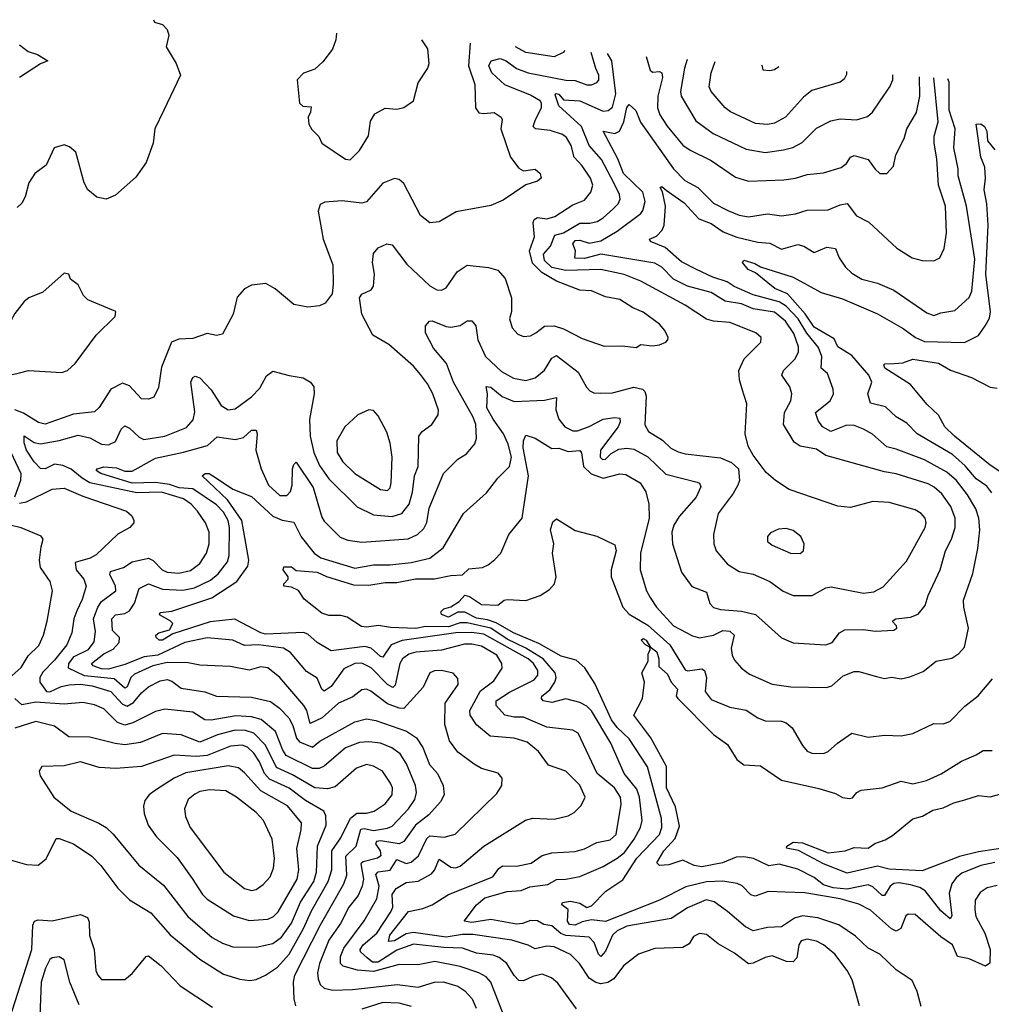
# Model space of a CAD drawing. Extents: x 1245515 to 1420776, y 606314 to 671314.
# Tile 40 of 256: x 1260876 to 1265020, y 666181 to 670381. Entities that reach past the tile are written whole.
import ezdxf

# ---------------------------------------------------------------- set-up
doc = ezdxf.new("R2010")
doc.units = 0

msp = doc.modelspace()

# ---------------------------------------------------------------- linework, layer by layer
at = {"layer": '0CON10XD'}
for points in [[(1261446.8, 670381.2), (1261450.7, 670370.7), (1261485, 670360.8), (1261505, 670340), (1261512, 670315), (1261500, 670265), (1261542.9, 670195), (1261562.5, 670145), (1261490.6, 669995), (1261451.9, 669915), (1261445.5, 669854.5), (1261415, 669772.5), (1261370.9, 669709.1), (1261285, 669632), (1261245, 669616.2), (1261205, 669623.8), (1261166.7, 669655), (1261151.2, 669685), (1261115.9, 669815.9), (1261088.3, 669838.3), (1261065, 669846.7), (1261022.5, 669835), (1260989.1, 669760.9), (1260941.2, 669725), (1260914.5, 669685.5), (1260898.6, 669625), (1260885, 669598.8), (1260865, 669580)], [(1262226.7, 670323), (1262223.8, 670295), (1262210.8, 670255), (1262169.2, 670200.8), (1262135, 670170), (1262086.4, 670153.6), (1262060, 670125), (1262070, 670025), (1262083, 670013), (1262118.8, 670008.8), (1262116.4, 669986.4), (1262106, 669965), (1262108.8, 669935), (1262122.1, 669912.1), (1262152.5, 669882.5), (1262164, 669855), (1262265, 669785.6), (1262285, 669783.3), (1262325, 669823.3), (1262364.2, 669885.8), (1262372.3, 669947.7), (1262390.5, 669979.5), (1262435, 670003.1), (1262485, 669999.2), (1262513.9, 670006.1), (1262556.2, 670035), (1262575, 670112.5), (1262616.2, 670173.8), (1262621.9, 670195), (1262617, 670257), (1262590.8, 670295.8)], [(1262797.7, 670280.4), (1262790.2, 670185), (1262816.6, 670105), (1262819.5, 670005), (1262835, 669984.5), (1262855, 669980.6), (1262900, 669985), (1262930, 669965), (1262934.2, 669955), (1262927.5, 669915), (1262950.6, 669849.4), (1262968.8, 669795), (1263005, 669748), (1263025, 669736), (1263075, 669743.8), (1263096.2, 669725), (1263100, 669705), (1263085, 669692), (1263035, 669676.2), (1262938.3, 669611.7), (1262885, 669589.2), (1262738.3, 669561.7), (1262665, 669518.6), (1262624.6, 669514.6), (1262585, 669545.8), (1262515, 669682.2), (1262495, 669698.8), (1262475, 669703.2), (1262425, 669683.6), (1262355, 669603.5), (1262335, 669598.5), (1262251.1, 669608.9), (1262177.6, 669602.4), (1262157.1, 669592.9), (1262149.7, 669565), (1262170.3, 669445), (1262211.8, 669335), (1262212.8, 669252.8), (1262208.9, 669211.1), (1262178.3, 669171.7), (1262155, 669160.8), (1262105, 669154.3), (1262045, 669165.6), (1261965, 669233.3), (1261925.8, 669255.8), (1261865, 669249.2), (1261835, 669232.5), (1261803.1, 669196.9), (1261786.7, 669125), (1261740.5, 669039.5), (1261716, 669034), (1261675, 669042.5), (1261615, 669020.8), (1261555, 669018.9), (1261523.3, 669005), (1261481.2, 668898.8), (1261467.9, 668812.1), (1261448.8, 668771.2), (1261425, 668762), (1261395, 668764), (1261345, 668819.4), (1261315, 668830.6), (1261264.7, 668805.3), (1261215, 668727.1), (1261195, 668708.5), (1261105, 668698.2), (1260985, 668656.4), (1260956.7, 668663.3), (1260892.5, 668702.5), (1260855, 668717.3)], [(1260875, 670274), (1260912.5, 670245), (1260952.4, 670232.4), (1260996, 670205), (1260965, 670193.3), (1260875.7, 670135)], [(1262485, 666798.1), (1262525, 666781.7), (1262545, 666786.7), (1262577.4, 666815), (1262612.3, 666887.7), (1262625, 666899.2), (1262686.6, 666893.4), (1262732.9, 666907.1), (1262910.4, 667079.6), (1262932.5, 667115), (1262934.3, 667145), (1262917.4, 667167.4), (1262845, 667186.8), (1262814.8, 667204.8), (1262745, 667256.2), (1262709.3, 667305), (1262689.4, 667375), (1262690.5, 667465), (1262746.2, 667545), (1262745, 667571.2), (1262725, 667593.5), (1262675, 667605.3), (1262645, 667603.8), (1262624.7, 667595.2), (1262596.2, 667533.8), (1262515, 667443.5), (1262495, 667444), (1262445, 667463), (1262373.3, 667516.7), (1262355, 667524.6), (1262335, 667522.1), (1262296.8, 667493.2), (1262236.2, 667465), (1262166.4, 667403.6), (1262115, 667379.5), (1262100, 667435), (1262088.2, 667455), (1261985, 667574.6), (1261935, 667616.8), (1261905, 667620.7), (1261855, 667606.5), (1261775, 667621.9), (1261645, 667627.1), (1261595, 667637.6), (1261505, 667639.2), (1261443.2, 667625), (1261365, 667589.8), (1261350.3, 667575), (1261334.7, 667535.2), (1261325, 667529.2), (1261278.9, 667568.9), (1261152.2, 667582.2), (1261084.6, 667615), (1261085.2, 667635), (1261108.8, 667665), (1261168.8, 667695), (1261193, 667727), (1261199, 667771), (1261191.2, 667825), (1261209.4, 667875), (1261225, 667899.7), (1261285.3, 667945), (1261284.2, 667965), (1261260, 668015), (1261263, 668027), (1261318.1, 668045), (1261355, 668068.6), (1261425, 668084.3), (1261444.8, 668074.8), (1261483.8, 668035), (1261505, 668024.8), (1261555, 668020.2), (1261605, 668030.9), (1261645, 668061.5), (1261672.2, 668105), (1261683.5, 668145), (1261684.1, 668195), (1261668.4, 668235), (1261634.7, 668285), (1261607.9, 668315), (1261575, 668337.5), (1261481.4, 668365), (1261375, 668362.9), (1261175.5, 668405.5), (1261141.8, 668425), (1261095, 668464.2), (1261059.6, 668479.6), (1261025, 668484.8), (1260985, 668464.6), (1260965, 668466.1), (1260937.2, 668495), (1260904.6, 668544.6), (1260894.4, 668575.6), (1260894.7, 668605.3), (1260938.2, 668578.2), (1260965, 668572.2), (1261045, 668586.4), (1261125, 668609), (1261175, 668597.7), (1261225, 668570), (1261255, 668568.1), (1261285, 668581.8), (1261309.2, 668635), (1261325, 668648.2), (1261345, 668639.2), (1261385, 668599.6), (1261405, 668590), (1261495, 668603.9), (1261588, 668642), (1261616.3, 668673.7), (1261622.3, 668707.7), (1261606, 668835), (1261614.6, 668855), (1261625, 668861.2), (1261645, 668853.6), (1261692, 668802), (1261735, 668735.5), (1261765, 668716.4), (1261795, 668721.5), (1261865, 668771.8), (1261900.6, 668809.4), (1261928.2, 668861.8), (1261955, 668882.2), (1262025, 668862.9), (1262085, 668854), (1262116.2, 668835), (1262130, 668815), (1262132, 668785), (1262111.4, 668675), (1262115.3, 668605), (1262130.5, 668535), (1262155, 668480), (1262195, 668422.7), (1262315, 668302.5), (1262385, 668269.4), (1262465, 668261.4), (1262505.8, 668274.2), (1262536.6, 668315), (1262551.1, 668365), (1262560.3, 668435), (1262575.7, 668475), (1262578.8, 668605), (1262592.2, 668625), (1262634.5, 668655), (1262660.5, 668695), (1262662.2, 668715), (1262637.6, 668785), (1262615, 668828.5), (1262585, 668867.9), (1262555, 668903.6), (1262450.8, 668995), (1262382.2, 669035), (1262335.4, 669125), (1262325.2, 669195), (1262335, 669210.5), (1262375, 669229.5), (1262384.4, 669245), (1262389.1, 669295), (1262380.9, 669345), (1262385, 669383.3), (1262405, 669408), (1262442.5, 669425), (1262465, 669421.2), (1262527.9, 669337.9), (1262625, 669246.4), (1262655, 669229.5), (1262675, 669227.8), (1262695, 669237.1), (1262741.8, 669305), (1262785, 669333.8), (1262875, 669324.2), (1262915, 669312.5), (1262946.5, 669276.5), (1262973.8, 669195), (1262974, 669136), (1262964.5, 669105), (1262976.3, 669066.3), (1263000, 669040), (1263025, 669030), (1263055, 669033.1), (1263077.1, 669045), (1263115, 669073.3), (1263155, 669075.5), (1263195, 669062.9), (1263275, 669021.8), (1263368.7, 668988.7), (1263445, 668989.5), (1263505, 668982.9), (1263525, 668995.7), (1263575, 668990), (1263605, 668994.2), (1263632.5, 669005), (1263640, 669015), (1263641.2, 669025), (1263627.8, 669055), (1263605, 669082.9), (1263535, 669133.5), (1263491.7, 669151.7), (1263435, 669187.3), (1263375, 669198.9), (1263315, 669224.1), (1263265, 669227.1), (1263165, 669266.2), (1263103, 669303), (1263063, 669343), (1263050, 669395), (1263071.6, 669455), (1263065.7, 669514.3), (1263070.6, 669529.4), (1263085, 669537.7), (1263125, 669532.2), (1263158.6, 669541.4), (1263235, 669591.4), (1263285, 669611.5), (1263312.7, 669645), (1263320, 669675), (1263310.6, 669705), (1263275, 669757.7), (1263240.3, 669795), (1263227.8, 669845), (1263208.5, 669878.5), (1263191, 669891), (1263138.8, 669908.8), (1263076.2, 669916.2), (1263066.5, 669925), (1263075.3, 669955), (1263101.7, 670005), (1263101.9, 670025), (1263095.2, 670035), (1263055, 670058.7), (1262945, 670103.8), (1262889.8, 670155), (1262877.6, 670185), (1262887.5, 670205), (1262925, 670215.5), (1262950.9, 670205), (1262995, 670173.4), (1263045, 670154.5), (1263205, 670123), (1263245, 670121.4), (1263295, 670103.3), (1263315, 670103.3), (1263337.2, 670112.7), (1263346.1, 670123.9), (1263346.8, 670145), (1263333.3, 670173.3), (1263313.8, 670241.9)], [(1263251.3, 666161.3), (1263171.2, 666271.2), (1263144.1, 666294.1), (1263105, 666308.9), (1263065, 666300), (1263025, 666280.8), (1263005, 666282.3), (1262985, 666303.5), (1262953.4, 666355), (1262921, 666381), (1262895, 666391.1), (1262825, 666398.9), (1262765, 666421), (1262685, 666423.2), (1262555, 666438.1), (1262485, 666411.5), (1262405, 666360.9), (1262381.4, 666361.4), (1262358.5, 666378.5), (1262329.7, 666405), (1262327.6, 666415), (1262341.1, 666435), (1262399.6, 666485), (1262459.6, 666575), (1262468, 666595), (1262465, 666650), (1262481.8, 666675), (1262525, 666700.3), (1262575, 666705.8), (1262632.1, 666737.9), (1262645, 666753.3), (1262665, 666800), (1262715, 666766.3), (1262735, 666763.2), (1262755, 666769.7), (1262855, 666856.1), (1263033.3, 666966.7), (1263065, 666974.7), (1263155, 666970.4), (1263215, 666984.5), (1263241.1, 666998.9), (1263271.3, 667028.7), (1263288.5, 667065), (1263265, 667115.4), (1263205, 667175.5), (1263131.1, 667201.1), (1263089.3, 667259.3), (1263040.9, 667299.1), (1262985, 667316), (1262882.2, 667325), (1262825, 667373.2), (1262797.5, 667415), (1262795.6, 667435), (1262842, 667518), (1262898.8, 667561.2), (1262933.3, 667615), (1262932.5, 667635), (1262910.4, 667670.4), (1262845, 667708.8), (1262805, 667717.7), (1262773.2, 667716.8), (1262675, 667692.2), (1262565, 667683), (1262535.5, 667674.5), (1262509.1, 667655), (1262497.2, 667635), (1262477.4, 667542.6), (1262468.1, 667531.9), (1262445, 667545.6), (1262375, 667616.5), (1262335, 667636.9), (1262305, 667634.3), (1262258.4, 667611.6), (1262205, 667536.8), (1262175, 667516.4), (1262165.3, 667525.3), (1262145, 667572.1), (1262099.3, 667600.7), (1262031.4, 667681.4), (1262000.8, 667700.8), (1261895, 667714.5), (1261835, 667712), (1261784.8, 667734.8), (1261675, 667743.9), (1261580.6, 667725), (1261465, 667670.7), (1261407, 667663), (1261325, 667630.4), (1261255, 667611.3), (1261225, 667611.4), (1261190, 667625), (1261182.5, 667635), (1261235, 667676.7), (1261275, 667695.9), (1261300.9, 667725), (1261302.2, 667745), (1261272.4, 667775), (1261269.6, 667825), (1261285, 667842.9), (1261325, 667847.6), (1261345, 667859.2), (1261365, 667892.5), (1261385.3, 667954.8), (1261425, 667974.6), (1261485, 667952.5), (1261572.4, 667947.6), (1261622.1, 667957.9), (1261690.1, 667989.9), (1261722.7, 668017.3), (1261761.6, 668068.4), (1261769.6, 668095), (1261771.1, 668215), (1261764.5, 668245), (1261745, 668280.8), (1261715, 668312), (1261615, 668380.1), (1261556, 668384), (1261515, 668398.1), (1261455, 668407), (1261356.1, 668403.9), (1261221.9, 668445), (1261201.7, 668458.3), (1261206, 668465), (1261235, 668474.2), (1261289.3, 668469.3), (1261325, 668454.8), (1261355, 668454.8), (1261455, 668510.3), (1261575, 668535.6), (1261677.1, 668565), (1261718.3, 668601.7), (1261795, 668590.2), (1261831, 668599), (1261865, 668629.6), (1261885, 668630), (1261888.9, 668615), (1261883.1, 668545), (1261905.8, 668465), (1261937.1, 668395), (1261985, 668351.8), (1262015, 668352), (1262031.6, 668368.4), (1262038.8, 668395), (1262039.3, 668465), (1262045, 668484), (1262055, 668494), (1262128.3, 668385), (1262165, 668258.8), (1262175, 668241.9), (1262243.5, 668173.5), (1262275, 668161.2), (1262335, 668151.8), (1262532.8, 668167.3), (1262572.7, 668185), (1262599.2, 668210.8), (1262613.2, 668236.7), (1262622.1, 668297.9), (1262684.2, 668445.8), (1262745, 668505.8), (1262781.5, 668528.5), (1262817.5, 668572.5), (1262823.7, 668596.3), (1262821.1, 668655), (1262810.3, 668685), (1262726.2, 668835), (1262695.9, 668915), (1262640.6, 668980.6), (1262606.9, 669045), (1262606.9, 669075), (1262624, 669095), (1262635, 669096.1), (1262695, 669071.8), (1262715, 669069.3), (1262755, 669076.8), (1262785, 669097.1), (1262805, 669096.2), (1262821.2, 669075), (1262829.8, 669015), (1262862.2, 668945), (1262930.4, 668880.4), (1262982.2, 668852.2), (1263035, 668842.4), (1263075, 668853.2), (1263114, 668886), (1263145, 668936.8), (1263165, 668948.7), (1263257.6, 668877.6), (1263293.3, 668813.3), (1263308, 668798), (1263325, 668788.9), (1263355, 668788.2), (1263405, 668789.6), (1263495, 668813.1), (1263532.7, 668805), (1263542.8, 668795), (1263547.8, 668775), (1263542.2, 668652.2), (1263557.8, 668625), (1263617.1, 668587.1), (1263653.3, 668553.3), (1263685, 668537.3), (1263715, 668528.9), (1263865, 668512.5), (1263911.9, 668491.9), (1263942.5, 668465), (1263946, 668415), (1263939.4, 668395), (1263919.7, 668360.2), (1263854.6, 668275), (1263835.5, 668185), (1263836.5, 668145), (1263846.5, 668115), (1263895, 668059.1), (1263945, 668027.5), (1264005, 668016.5), (1264074.8, 667984.8), (1264132.9, 667942.9), (1264175.3, 667925.3), (1264255.8, 667924.2), (1264315, 667957.8), (1264337.5, 667962.5), (1264475, 667934.7), (1264518.8, 667941.2), (1264558.5, 667961.5), (1264658.6, 668071.4), (1264737.7, 668215), (1264742.9, 668235), (1264738.2, 668255), (1264721.1, 668275), (1264695, 668290.8), (1264585, 668321.1), (1264514.7, 668325.3), (1264419.1, 668300.9), (1264365, 668306.1), (1264157.4, 668377.4), (1264099.2, 668415), (1264060.2, 668450.2), (1264004.2, 668524.2), (1263982.6, 668562.6), (1263970.4, 668615), (1263977.2, 668742.8), (1263956.9, 668805), (1263946.1, 668845), (1263943.8, 668885), (1263966.2, 668935), (1264036.7, 669005), (1264039.2, 669025), (1264015.7, 669045), (1263905, 669090), (1263834.8, 669094.8), (1263805, 669104.1), (1263715, 669163.2), (1263525.2, 669265.2), (1263454.8, 669294.8), (1263355, 669315.6), (1263205, 669311.7), (1263145, 669324.2), (1263113.8, 669353.8), (1263109.6, 669380.4), (1263139.8, 669415), (1263157.9, 669462.1), (1263195, 669472.1), (1263265, 669513.5), (1263307.4, 669512.6), (1263339, 669521), (1263365, 669535.8), (1263407.3, 669575), (1263428.9, 669595), (1263437.8, 669615), (1263434.7, 669635), (1263410.3, 669685), (1263357.2, 669785), (1263305, 669843.8), (1263272.5, 669925), (1263175, 670013.5), (1263159.4, 670060.6), (1263163.9, 670066.1), (1263175, 670063.6), (1263195, 670039.5), (1263265, 670034.8), (1263365, 669990.7), (1263386.6, 669993.4), (1263405, 670008.5), (1263418.5, 670065), (1263401.4, 670205), (1263383.7, 670236.7)], [(1263200.3, 670250.4), (1263197.1, 670242.9), (1263155, 670222.9), (1263035, 670241.4), (1262990.7, 670266)], [(1263547.7, 670224.5), (1263565.3, 670165.3), (1263575, 670157.5), (1263605, 670160), (1263615.5, 670155), (1263617.1, 670135), (1263597.7, 670055), (1263596.8, 670005), (1263605.9, 669975), (1263637.4, 669927.4), (1263705, 669846.2), (1263735, 669824.1), (1263825, 669781.1), (1263929.1, 669709.1), (1263985, 669692.9), (1264135, 669697.6), (1264185, 669704.6), (1264235, 669720.9), (1264305, 669728.2), (1264379.8, 669750.2), (1264402.8, 669767.2), (1264420, 669795), (1264435, 669802.5), (1264495, 669784.5), (1264525, 669742.9), (1264545, 669725.7), (1264575, 669725.7), (1264603.1, 669756.9), (1264612.5, 669805), (1264649.1, 669875), (1264659.5, 669915), (1264701.5, 669985), (1264715.6, 670054.4), (1264714.3, 670137.9)], [(1263723.2, 670211.4), (1263711.2, 670175), (1263694.1, 670075), (1263697.3, 670055), (1263760, 669950), (1263834.4, 669895), (1263975, 669828.9), (1264055, 669815.3), (1264133.3, 669826.7), (1264173.9, 669836.1), (1264212.8, 669857.3), (1264275, 669917.9), (1264335, 669950.3), (1264375, 669958.2), (1264445, 669954.6), (1264491.7, 669968.3), (1264512.9, 669987.1), (1264546.2, 670035), (1264587.1, 670095), (1264599.6, 670125), (1264600.2, 670146.3)], [(1264403.1, 670160.7), (1264402.2, 670147.8), (1264392.4, 670127.6), (1264375, 670114.3), (1264255, 670079.4), (1264218.9, 670051.1), (1264142.2, 669965), (1264095, 669939.6), (1264065, 669933.9), (1264015, 669938.8), (1263907.5, 669987.5), (1263884.7, 670004.7), (1263825.5, 670075), (1263816.9, 670095), (1263824.7, 670155), (1263842.5, 670202.5)], [(1264041.1, 670187.6), (1264045, 670167.5), (1264075, 670163.8), (1264095, 670168), (1264114.3, 670182.2)], [(1264457.5, 666175), (1264427.3, 666285), (1264405.9, 666325), (1264352.3, 666395), (1264305, 666434), (1264275, 666450.4), (1264235, 666458.2), (1264208.6, 666451.4), (1264199.1, 666435), (1264190.2, 666379.8), (1264175, 666362.7), (1264146.3, 666363.7), (1264085, 666387.6), (1264055, 666380.8), (1264005, 666356.1), (1263985, 666353.9), (1263925, 666399.2), (1263855, 666438.5), (1263805, 666478.8), (1263775, 666482.9), (1263750.3, 666469.7), (1263731.2, 666438.8), (1263705, 666423.2), (1263585, 666418.9), (1263515, 666395.5), (1263451.1, 666345), (1263410, 666290), (1263385, 666274.1), (1263355, 666268.8), (1263333.3, 666273.3), (1263305, 666292.5), (1263263.8, 666355), (1263225, 666394), (1263155, 666426.7), (1263125, 666428.3), (1263075, 666417.2), (1263045, 666433.9), (1262975.2, 666455.2), (1262808.3, 666478.3), (1262765, 666479.2), (1262695, 666468), (1262555, 666487.8), (1262525, 666481.7), (1262475, 666451.3), (1262448.5, 666448.5), (1262455, 666475.8), (1262535, 666576.2), (1262595, 666589.3), (1262635, 666605.3), (1262705, 666649.2), (1262894.5, 666725), (1262919.5, 666760.5), (1262935, 666772), (1262995, 666769.6), (1263057.6, 666782.4), (1263104.7, 666815.3), (1263145, 666827.5), (1263245, 666832.5), (1263285.3, 666844.7), (1263338.1, 666871.9), (1263395, 666882.8), (1263419.5, 666905), (1263441.8, 667035), (1263438.1, 667065), (1263412.7, 667105), (1263339.3, 667165), (1263257.8, 667337.8), (1263235, 667351.1), (1263125, 667363.5), (1263025, 667405.8), (1262985, 667405.8), (1262944.8, 667414.8), (1262907.9, 667455), (1262908.9, 667475), (1262965, 667511.9), (1263070.4, 667565), (1263085.5, 667584.5), (1263085.5, 667605), (1263068, 667635), (1263044.8, 667655), (1262855, 667759.4), (1262805, 667766.8), (1262736.3, 667766.3), (1262507.3, 667732.7), (1262460.7, 667715), (1262425, 667662.3), (1262415, 667664.7), (1262375, 667699.8), (1262347.9, 667707.9), (1262205, 667688.2), (1262145, 667724), (1262105, 667760.4), (1262086.7, 667766.7), (1261925, 667760.2), (1261903.8, 667765), (1261793.9, 667823.9), (1261687.8, 667812.2), (1261528.6, 667761.4), (1261485, 667734.2), (1261471.2, 667735), (1261457.5, 667745), (1261457.1, 667755), (1261470, 667765), (1261515, 667777.8), (1261528.7, 667805), (1261517.4, 667817.4), (1261472.2, 667842.2), (1261475, 667852), (1261525, 667857.9), (1261695, 667915.2), (1261802.2, 667985), (1261849.7, 668050.3), (1261853.2, 668075), (1261823.4, 668245), (1261762.7, 668332.7), (1261654, 668435), (1261667.5, 668445), (1261684.5, 668445.5), (1261715.2, 668425.2), (1261785, 668378.5), (1261865, 668347.8), (1261955, 668263.9), (1261995, 668245.8), (1262045, 668238.1), (1262076.8, 668175), (1262131.6, 668105), (1262160.5, 668085), (1262305, 668042.1), (1262385, 668056), (1262454.4, 668055.6), (1262545, 668066.1), (1262625, 668084.2), (1262682.1, 668127.9), (1262768.6, 668275), (1262866.8, 668363.2), (1262915.4, 668425), (1262965.3, 668474.7), (1262973.1, 668515), (1262959.8, 668569.8), (1262940.2, 668615), (1262895, 668677.2), (1262868.8, 668725), (1262871.3, 668785), (1262865, 668816.2), (1262885, 668812.9), (1262934.1, 668774.1), (1262985, 668752.9), (1263115, 668758), (1263165, 668770), (1263163.1, 668716.9), (1263175, 668676.7), (1263201.8, 668645), (1263235, 668627.4), (1263255, 668627.4), (1263305, 668646.1), (1263365, 668676.5), (1263415, 668684.1), (1263435, 668681.4), (1263437.5, 668665), (1263428.9, 668645), (1263353.3, 668545), (1263351.2, 668515), (1263362, 668505), (1263375, 668506.5), (1263399, 668531), (1263431.2, 668548.8), (1263465, 668553.6), (1263495, 668548.7), (1263555, 668516.6), (1263632.5, 668442.5), (1263765, 668408.8), (1263775, 668404), (1263780.9, 668389.1), (1263761.5, 668345), (1263688.1, 668261.9), (1263666.4, 668225), (1263657.9, 668195), (1263660.4, 668145), (1263698.5, 668025), (1263743, 667963), (1263805, 667939.4), (1263820.2, 667890.2), (1263835, 667873.2), (1263865, 667865.2), (1263955, 667858.4), (1264014.4, 667844.4), (1264125, 667744.5), (1264175, 667722.9), (1264315, 667713.8), (1264342, 667725), (1264372.2, 667765), (1264395, 667778.1), (1264475, 667779.6), (1264525, 667772.2), (1264605, 667777.5), (1264616.7, 667785), (1264616.2, 667795), (1264597.5, 667815), (1264612.5, 667825), (1264675, 667832.5), (1264707.8, 667845), (1264737.4, 667882.6), (1264751.5, 667925), (1264801.5, 668035), (1264825.3, 668115), (1264850, 668165), (1264865.3, 668215), (1264866.4, 668255), (1264847.4, 668305), (1264808.4, 668358.4), (1264777, 668387), (1264751.3, 668401.3), (1264615, 668443.6), (1264565, 668452), (1264315, 668522.1), (1264275, 668548.5), (1264205, 668561.6), (1264178.6, 668578.6), (1264134.3, 668655), (1264137.9, 668705), (1264165.5, 668755), (1264170, 668785), (1264160.9, 668815), (1264126.7, 668865), (1264134.4, 668885), (1264183.1, 668935), (1264197.2, 668965), (1264197.8, 668985), (1264178.1, 669041.9), (1264142, 669095), (1264095, 669134.1), (1264005, 669147.6), (1263955, 669168.9), (1263885, 669180.8), (1263825, 669217.6), (1263724.9, 669244.9), (1263664.7, 669274.7), (1263615, 669325.2), (1263585, 669341.9), (1263355, 669381.2), (1263285, 669362.4), (1263243.3, 669363.3), (1263246.6, 669395), (1263234.8, 669425), (1263245, 669439.3), (1263265, 669440.4), (1263305, 669428.3), (1263355, 669437.9), (1263425, 669478.4), (1263525, 669554.7), (1263533.2, 669566.8), (1263543.4, 669605), (1263534.3, 669645), (1263451.7, 669725), (1263427.1, 669787.1), (1263364.2, 669905), (1263415, 669895.2), (1263434.8, 669905.2), (1263452.8, 669945), (1263465, 670006.9), (1263475, 670019.4), (1263503.4, 669993.4), (1263523.4, 669943.4), (1263664.7, 669745), (1263713.1, 669695), (1263767.8, 669665), (1263835, 669599.2), (1263896.8, 669566.8), (1263945, 669547.5), (1263985, 669540.4), (1264065, 669553.2), (1264125.3, 669544.7), (1264185, 669552.9), (1264235, 669568), (1264325, 669570), (1264375, 669591.8), (1264405, 669596.4), (1264445, 669544.4), (1264497.3, 669517.3), (1264616.7, 669406.7), (1264682, 669365), (1264725.6, 669354.4), (1264775, 669353.1), (1264800.8, 669365), (1264819.5, 669405), (1264829.5, 669470.5), (1264825.3, 669585), (1264795.3, 669675.3), (1264787.8, 669787.8), (1264776.2, 669855), (1264775.7, 669885), (1264793.6, 669945), (1264775.5, 670133.5)], [(1263546.8, 668366.8), (1263560, 668315), (1263560.5, 668255), (1263523.7, 668105), (1263522.5, 668035), (1263550, 667945), (1263565, 667915.8), (1263591.8, 667875), (1263665, 667795.4), (1263745, 667753.2), (1263775.4, 667744.6), (1263835, 667755.2), (1263875, 667776.1), (1263905, 667773.3), (1263923.7, 667755), (1263910.8, 667700.8), (1263915, 667670), (1263925, 667649.2), (1263954, 667615), (1263989.1, 667589.1), (1264085, 667546.7), (1264164.6, 667534.6), (1264317.6, 667532.4), (1264340.4, 667539.6), (1264388.1, 667581.9), (1264435, 667600.6), (1264455, 667600.6), (1264530.3, 667579.7), (1264565, 667570.9), (1264595, 667576.2), (1264635, 667569.6), (1264672.4, 667577.6), (1264729.1, 667600.9), (1264785, 667644.4), (1264852.4, 667657.6), (1264882, 667678), (1264905.6, 667705), (1264923.5, 667785), (1264902.7, 667875), (1264901.8, 667905), (1264941.3, 668018.7), (1264962.3, 668125), (1264971.4, 668205), (1264966.8, 668255), (1264954.3, 668295), (1264918.8, 668355), (1264871.9, 668415), (1264830.8, 668450.8), (1264735, 668503), (1264615, 668549.6), (1264575, 668558.5), (1264512.9, 668612.9), (1264475, 668633.8), (1264431.8, 668651.8), (1264399.8, 668649.8), (1264335, 668623.9), (1264300, 668645), (1264281.3, 668671.3), (1264270, 668705), (1264332.2, 668755), (1264346.5, 668785), (1264345.4, 668805), (1264321.2, 668871.2), (1264293.9, 668895), (1264296.6, 668945), (1264283.1, 668983.1), (1264233.9, 669043.9), (1264195.9, 669105), (1264145, 669159.2), (1264115, 669177.9), (1264005, 669206.9), (1263923, 669243), (1263893.3, 669263.3), (1263832.3, 669282.3), (1263762.5, 669315), (1263698.7, 669348.7), (1263629.1, 669409.1), (1263566.7, 669435), (1263562.5, 669445), (1263592.1, 669457.9), (1263616.5, 669483.5), (1263625.5, 669505), (1263630.9, 669585), (1263617.4, 669647.4), (1263608, 669665), (1263615, 669670), (1263633.8, 669653.8), (1263710.2, 669600.2), (1263772.2, 669532.2), (1263825, 669512), (1263876.3, 669476.3), (1263935, 669452.8), (1264025, 669431.9), (1264075, 669428.1), (1264125, 669402.9), (1264195, 669421.8), (1264220, 669415), (1264265, 669388.5), (1264319.2, 669410.8), (1264355.1, 669405.1), (1264370.8, 669365), (1264398.2, 669325), (1264425, 669300), (1264468, 669275), (1264535, 669256.9), (1264605, 669226.7), (1264745, 669131.2), (1264775, 669119.2), (1264805, 669131.1), (1264865, 669140.9), (1264925, 669195.7), (1264936.6, 669223.4), (1264949.2, 669359.2), (1264914.8, 669585.2), (1264878.6, 669715), (1264878.7, 669745), (1264859.8, 669835), (1264866.3, 669915), (1264840.4, 669995), (1264840, 670115), (1264835.2, 670129.1)], [(1265022.7, 668362.7), (1265001, 668391), (1264955, 668422.3), (1264908.6, 668478.6), (1264855, 668526.5), (1264704.6, 668614.6), (1264659.6, 668659.6), (1264615, 668686.7), (1264569.3, 668729.3), (1264505.3, 668745.3), (1264493.5, 668785), (1264510, 668835), (1264497.6, 668865), (1264425, 668948), (1264366.1, 668986.1), (1264349.6, 669019.6), (1264265, 669069.1), (1264226.2, 669126.2), (1264151.5, 669211.5), (1264096.5, 669235), (1264015, 669301.8), (1263982.5, 669315), (1263958.5, 669345), (1263965, 669355.9), (1264011, 669341), (1264035, 669326.5), (1264175, 669283.1), (1264295, 669217.7), (1264385, 669191), (1264535, 669125.9), (1264643.8, 669063.8), (1264696.2, 669025), (1264735, 669008.3), (1264906.4, 669003.6), (1264965, 669034.5), (1264994.1, 669075.9), (1265011.8, 669108.2), (1265016.9, 669135), (1264996.3, 669295), (1265006.2, 669505), (1265001.2, 669595), (1264989.1, 669655), (1264995.3, 669705), (1264992.6, 669752.6), (1264975.2, 669795), (1264956, 669935), (1264975, 669937.1), (1264991.8, 669925), (1265000.8, 669905), (1265004.1, 669864.1), (1265035, 669826.2)], [(1260845, 668867.1), (1260875, 668874.4), (1260914, 668884), (1261055, 668875.6), (1261080, 668885), (1261112.9, 668915), (1261201.9, 669035), (1261283.3, 669115), (1261286.7, 669136.7), (1261165.9, 669185.9), (1261148.8, 669205), (1261125, 669250), (1261093.3, 669275), (1261085, 669296.2), (1261065, 669300.6), (1260975, 669218.5), (1260915.5, 669194.5), (1260895, 669178.6), (1260855, 669127.5), (1260836.9, 669093.1), (1260783.8, 668933.8), (1260798.5, 668888.5), (1260813.3, 668873.3), (1260845, 668867.1)], [(1265065, 668447.7), (1265015, 668480.4), (1264863.4, 668605), (1264822.5, 668645), (1264794.7, 668694.7), (1264745, 668740.6), (1264675, 668824.3), (1264565.6, 668895), (1264561.7, 668908.3), (1264566.4, 668913.6), (1264605.3, 668914.7), (1264642.3, 668917.7), (1264685, 668932.5), (1264795, 668915.4), (1264845.4, 668885.4), (1264935.2, 668855.2), (1265015, 668813.8), (1265045, 668810)], [(1262445, 668372.5), (1262455.8, 668384.2), (1262460.3, 668405), (1262465.3, 668515), (1262456.6, 668575), (1262441.6, 668621.6), (1262405, 668692), (1262385, 668714), (1262365, 668717.5), (1262318, 668695), (1262262.5, 668645), (1262229.1, 668585), (1262230.5, 668535), (1262254.1, 668495), (1262305, 668445.3), (1262415, 668377.1), (1262445, 668372.5)], [(1264721.3, 666171.3), (1264704.3, 666235), (1264682.7, 666282.7), (1264615, 666328.6), (1264545, 666394.2), (1264495, 666421.1), (1264441.3, 666471.3), (1264369.3, 666519.3), (1264279.9, 666549.9), (1264215, 666558.8), (1264180.9, 666549.1), (1264125, 666511.1), (1264065, 666508), (1264005, 666494), (1263971.9, 666511.9), (1263895, 666576.6), (1263837.6, 666617.6), (1263803.8, 666626.2), (1263725, 666592.5), (1263655, 666546.6), (1263466.2, 666513.8), (1263425, 666493.7), (1263405, 666475.3), (1263375, 666407.8), (1263355, 666384.5), (1263345, 666394.4), (1263326.5, 666445), (1263305, 666467.3), (1263205, 666474.6), (1263183.7, 666483.7), (1263145, 666515.2), (1263111.7, 666521.7), (1263085, 666537.1), (1263055, 666538.4), (1263020.8, 666525), (1262995, 666522.5), (1262885, 666542.2), (1262805, 666530), (1262772, 666535), (1262824.6, 666605), (1262860.4, 666635), (1262955, 666662.5), (1263015, 666666.1), (1263052.2, 666682.2), (1263128.3, 666691.7), (1263165, 666713.5), (1263205.6, 666714.4), (1263265, 666725.7), (1263365, 666769), (1263425, 666803.8), (1263455, 666828.4), (1263497, 666885), (1263524.3, 666935), (1263530.9, 666965), (1263519, 667065), (1263508.7, 667098.7), (1263454.7, 667165), (1263397.8, 667295), (1263315, 667432.4), (1263295, 667452.4), (1263265, 667467.9), (1263205, 667484.2), (1263145, 667469.1), (1263109.4, 667475), (1263101.1, 667485), (1263103.3, 667495), (1263137.3, 667522.7), (1263158.8, 667555), (1263164, 667575), (1263160, 667595), (1263109.3, 667655), (1263035, 667699.7), (1262955, 667737.9), (1262885, 667785.5), (1262785, 667807.8), (1262755, 667808.4), (1262705, 667791.7), (1262607, 667793), (1262565, 667784.5), (1262458.1, 667788.1), (1262406.5, 667796.5), (1262355, 667789.5), (1262333.2, 667793.2), (1262272.7, 667832.7), (1262245, 667840), (1262195, 667839.5), (1262165, 667849.1), (1262088.8, 667908.8), (1262065, 667946), (1262035, 667960), (1262002.5, 667965), (1262002.5, 667975), (1262020.8, 667995), (1262020.8, 668005), (1262000, 668035), (1262002.8, 668047.2), (1262035, 668046.8), (1262055, 668031.1), (1262145, 668025.1), (1262185, 668006.4), (1262300.3, 667970.3), (1262365, 667968.6), (1262435, 667980.8), (1262485, 667980), (1262563.7, 667996.3), (1262645, 667996.4), (1262715, 668010.8), (1262765, 668012.9), (1262791.3, 668038.7), (1262850, 668045), (1262874.5, 668055.5), (1262902.1, 668077.9), (1262927.5, 668105), (1262962.9, 668185), (1263019.5, 668255), (1263046.6, 668435), (1263022.8, 668555), (1263025.2, 668584.8), (1263035, 668609.2), (1263075, 668596.2), (1263145, 668552.2), (1263175, 668553.1), (1263215, 668539.7), (1263265, 668543.1), (1263272.9, 668532.9), (1263280.8, 668475), (1263313.7, 668443.7), (1263365, 668425.6), (1263435, 668443.9), (1263461.7, 668441.7), (1263522.2, 668405), (1263546.8, 668366.8)], [(1260825, 668563.1), (1260880.7, 668445), (1260879.6, 668415), (1260853.5, 668345)], [(1260875, 668318.1), (1260905, 668324.8), (1261015, 668378.5), (1261065, 668382.9), (1261145, 668348.5), (1261331.2, 668285), (1261353.8, 668265), (1261363.3, 668245), (1261363.3, 668235), (1261346, 668215), (1261295, 668186.9), (1261201.7, 668098.3), (1261175.9, 668084.1), (1261113.1, 668065), (1261117.2, 668035), (1261149.6, 667995), (1261159.2, 667965), (1261142.2, 667907.8), (1261119.6, 667859.6), (1261107.1, 667825), (1261098.1, 667765), (1261077.1, 667715), (1261025, 667649.3), (1260975, 667598.5), (1260961.6, 667575), (1260962.1, 667555), (1260990.8, 667515), (1261005, 667514.4), (1261053, 667537), (1261086.6, 667543.4), (1261135, 667546.2), (1261185, 667539.7), (1261265, 667515.9), (1261315, 667461.7), (1261335, 667452.1), (1261361.3, 667468.7), (1261395, 667510), (1261425, 667534.7), (1261475, 667560.5), (1261505, 667566.4), (1261525, 667559.4), (1261565, 667529.5), (1261665, 667514.2), (1261715, 667495.7), (1261865, 667491.4), (1261945, 667472.1), (1261983.8, 667443.8), (1262023.6, 667403.6), (1262040.4, 667370.4), (1262056, 667316), (1262070, 667300), (1262125, 667277.6), (1262155.9, 667304.1), (1262305, 667385.8), (1262355, 667399.2), (1262395, 667391.9), (1262526, 667346), (1262568, 667318), (1262595, 667276.4), (1262623.6, 667203.6), (1262658.2, 667165), (1262682.1, 667115), (1262686.7, 667075), (1262670.4, 667045), (1262621.3, 666988.7), (1262564.8, 666945), (1262514.5, 666875.5), (1262494.1, 666865.9), (1262415, 666878.6), (1262398, 666875), (1262393, 666865), (1262413.5, 666835), (1262415.9, 666815), (1262402.2, 666805), (1262340.8, 666789.2), (1262330.3, 666779.7), (1262341.8, 666715), (1262336.8, 666685), (1262319.3, 666645), (1262280.5, 666595), (1262244.1, 666525.9), (1262195, 666453.9), (1262154.4, 666355), (1262146.7, 666315), (1262149.2, 666289.2), (1262158.2, 666265), (1262175, 666249.6), (1262211.6, 666241.6), (1262295, 666244), (1262485.6, 666265.6), (1262575, 666254.2), (1262645, 666275.8), (1262682.7, 666277.3), (1262745, 666258.1), (1262775, 666238.9), (1262806, 666205), (1262823.5, 666165)], [(1260829.1, 667570.9), (1260882.8, 667617.2), (1260912.6, 667667.4), (1260958, 667712), (1260977.2, 667755), (1260992.5, 667815), (1261015.4, 667945.4), (1261005.4, 667985), (1260964.6, 668045), (1260960.5, 668075), (1260967.8, 668132.2), (1260976.2, 668165), (1260967.3, 668177.3), (1260882.9, 668212.9), (1260834.7, 668224.7)], [(1265045, 666687.9), (1265002.1, 666677.9), (1264972.3, 666657.7), (1264951.8, 666625), (1264949.6, 666585), (1264954.6, 666555), (1264992.7, 666485), (1265015.5, 666414.5), (1265013.7, 666356.3), (1264995, 666343.6), (1264925.8, 666375), (1264875.3, 666385.3), (1264854.4, 666435), (1264805, 666468.2), (1264695, 666564.4), (1264665, 666565.7), (1264655, 666558.6), (1264633.8, 666505), (1264615, 666492.6), (1264595, 666502.8), (1264505, 666582.8), (1264455, 666608.1), (1264375, 666630.2), (1264225, 666656.6), (1264140.6, 666659.4), (1264068.1, 666661.9), (1264012.6, 666642.6), (1263995, 666648.2), (1263956.8, 666686.8), (1263936.4, 666696.4), (1263875, 666706.6), (1263805, 666703.5), (1263717.5, 666682.5), (1263605.5, 666625), (1263375, 666534.8), (1263315, 666542), (1263275, 666532.6), (1263245, 666518), (1263221.4, 666521.4), (1263212.6, 666535), (1263214.7, 666584.7), (1263188, 666605), (1263191.2, 666615), (1263225, 666621), (1263265, 666611.8), (1263295, 666593.3), (1263315, 666600.4), (1263376.2, 666663.8), (1263448.5, 666711.5), (1263508, 666805), (1263605.5, 666905), (1263614.5, 666935), (1263612.9, 666972.9), (1263553.8, 667193.8), (1263475, 667313.1), (1263425, 667361.1), (1263399.6, 667395), (1263329, 667549), (1263286.9, 667616.9), (1263248.8, 667648.8), (1263185, 667666.4), (1263089.8, 667719.8), (1262981.8, 667765), (1262908.3, 667808.3), (1262871.4, 667821.4), (1262825, 667828.4), (1262775, 667853.7), (1262745, 667853.3), (1262705, 667831.9), (1262675, 667844.5), (1262672.9, 667855), (1262685, 667868.6), (1262715, 667877.1), (1262750.7, 667899.3), (1262775, 667926.4), (1262795, 667920.3), (1262845, 667886.9), (1262915, 667884.3), (1262942.5, 667905), (1262955, 667907.5), (1263035, 667903.3), (1263096.2, 667925), (1263135, 667950.8), (1263156.9, 667975), (1263164.4, 668004.4), (1263147.8, 668105), (1263154.5, 668145), (1263140, 668205), (1263150.5, 668239.5), (1263165, 668251.8), (1263245, 668201.9), (1263338.3, 668178.3), (1263415, 668141.2), (1263420, 668115), (1263398.7, 668035), (1263398.2, 668005), (1263447.8, 667875), (1263475.4, 667845), (1263555, 667798.1), (1263648.8, 667715), (1263715, 667608.2), (1263725, 667604), (1263755, 667607.7), (1263785, 667612.3), (1263797.1, 667605), (1263805.3, 667575.3), (1263800.3, 667515), (1263825, 667481.9), (1263905, 667448.8), (1263975, 667435.4), (1264023.7, 667403.7), (1264055, 667390.9), (1264125, 667388.5), (1264145, 667381.8), (1264170.1, 667360.1), (1264214.5, 667285), (1264235, 667261.1), (1264255, 667252.1), (1264305, 667250.9), (1264325, 667258.9), (1264364.7, 667295.3), (1264425, 667336.9), (1264495, 667320.6), (1264565, 667328.9), (1264635, 667325.7), (1264685, 667336), (1264775, 667378.9), (1264815, 667378.1), (1264843.2, 667386.8), (1264907.3, 667452.7), (1264963.5, 667496.5), (1265025, 667569.4)], [(1264205, 668104.5), (1264218.6, 668115), (1264222.5, 668145), (1264207, 668177), (1264175, 668201.9), (1264145, 668210.9), (1264112.4, 668207.6), (1264078.3, 668191.7), (1264065, 668176), (1264065.6, 668155), (1264085, 668138.9), (1264163.3, 668105), (1264205, 668104.5)], [(1265035, 666785.8), (1264975, 666772.8), (1264895, 666740), (1264870.2, 666719.8), (1264852.2, 666695), (1264841, 666655), (1264852.1, 666557.9), (1264845, 666545.8), (1264805, 666579.3), (1264737.5, 666665), (1264715, 666678.8), (1264675, 666691.1), (1264625, 666698.6), (1264604, 666696), (1264588.9, 666685), (1264564.6, 666645.4), (1264555, 666645.4), (1264515, 666682.3), (1264495, 666690.3), (1264405, 666672.3), (1264345, 666677.7), (1264305, 666691.3), (1264265, 666721.7), (1264195, 666756.9), (1264115, 666778.4), (1264071.2, 666771.2), (1264006.5, 666803.5), (1263965, 666810.7), (1263931.4, 666808.6), (1263874.2, 666785), (1263785, 666766.8), (1263752.4, 666772.4), (1263705, 666795.5), (1263645.4, 666775.4), (1263605, 666773.8), (1263594, 666785), (1263623, 666835), (1263671.8, 666888.2), (1263689.8, 666940.2), (1263672.9, 667022.9), (1263635.2, 667105), (1263634.5, 667195), (1263567.9, 667317.9), (1263495.7, 667415), (1263532, 667485), (1263540.8, 667555), (1263529.7, 667595), (1263556.2, 667645), (1263556.6, 667675), (1263564.4, 667695), (1263563.3, 667705), (1263544.7, 667714.7), (1263527.1, 667735), (1263535, 667741.9), (1263548.7, 667735), (1263565.4, 667705.4), (1263593.4, 667685), (1263602, 667655), (1263602.1, 667622.1), (1263639.6, 667589.6), (1263654.9, 667554.9), (1263681.2, 667525), (1263675.8, 667495), (1263682.5, 667485), (1263835, 667332.2), (1263895, 667288.8), (1263934.3, 667225), (1263965, 667203.1), (1264035, 667198.9), (1264125, 667136.6), (1264285, 667101.5), (1264355, 667080), (1264385, 667062.9), (1264415, 667058.6), (1264427.8, 667062.2), (1264446, 667085), (1264465, 667094.4), (1264555, 667103.8), (1264635, 667132.7), (1264685, 667121.8), (1264744.1, 667135.9), (1264805.8, 667164.2), (1264892.3, 667217.7), (1264955.3, 667244.7), (1264985, 667264.2), (1265023.3, 667263.3)], [(1261692.8, 667392.8), (1261665, 667394.1), (1261615, 667426.8), (1261495, 667439.7), (1261455, 667430.3), (1261358.9, 667381.1), (1261325, 667371.3), (1261292.8, 667382.8), (1261235, 667441.2), (1261195, 667458.6), (1261145, 667468.2), (1261065, 667461), (1260945, 667469.7), (1260885, 667458.2), (1260855, 667486.1)], [(1260815, 666802.5), (1260905, 666777.1), (1260955, 666774.4), (1260989.1, 666800.9), (1261031.3, 666888.7), (1261045, 666888.9), (1261106, 666865), (1261183.3, 666813.3), (1261222.4, 666772.4), (1261295, 666676.2), (1261345, 666626.2), (1261435, 666571.8), (1261517.9, 666477.9), (1261643.6, 666373.6), (1261745, 666308.9), (1261815, 666288.2), (1261857, 666283), (1261885, 666286.2), (1261925, 666304.6), (1261975, 666339.7), (1262025, 666395.3), (1262086, 666504), (1262120.7, 666579.3), (1262191.9, 666705), (1262206.8, 666755), (1262207.9, 666835), (1262245, 666891.8), (1262287.5, 666975), (1262314.1, 666995.9), (1262355, 666996.1), (1262388.1, 667005), (1262435, 667036.8), (1262465.2, 667075), (1262465.7, 667105), (1262457.8, 667125), (1262423.8, 667175), (1262385, 667196.4), (1262355, 667203.4), (1262312.2, 667187.8), (1262221.7, 667108.3), (1262189.2, 667100.8), (1262135, 667104.4), (1262040.2, 667160.2), (1261971.8, 667191.8), (1261925, 667286.8), (1261875, 667337.2), (1261839, 667349), (1261795, 667351), (1261720.1, 667329.9), (1261645, 667299.8), (1261565, 667329.8), (1261485, 667336.2), (1261391.9, 667298.1), (1261325, 667287.8), (1261282.9, 667292.9), (1261175, 667321.2), (1261085, 667321.3), (1261025, 667367.9), (1260945, 667387.8), (1260855, 667359.3)], [(1262054.4, 666175), (1262046.9, 666205), (1262044.3, 666275), (1262049.7, 666305), (1262159.5, 666520.5), (1262258.5, 666695), (1262271.4, 666731.4), (1262267.3, 666812.7), (1262311, 666855), (1262331.7, 666928.3), (1262345, 666931.6), (1262385, 666922.6), (1262445, 666931.7), (1262465, 666940.5), (1262534.2, 667015), (1262561.9, 667055), (1262568.6, 667085), (1262564.1, 667115), (1262526.2, 667206.2), (1262498.8, 667248.8), (1262463.5, 667275), (1262414.4, 667294.4), (1262365, 667301.3), (1262325, 667298.3), (1262265.5, 667274.5), (1262175, 667196.5), (1262153.4, 667186.6), (1262125, 667187), (1262012.8, 667242.8), (1261998.5, 667265), (1261967.4, 667345), (1261905.9, 667395.9), (1261865, 667406.8), (1261798.4, 667411.6), (1261692.8, 667392.8)], [(1261885, 666424.7), (1261955, 666440.5), (1261992.2, 666467.8), (1262035, 666527.6), (1262073.4, 666616.6), (1262130, 666705), (1262141.5, 666745), (1262145.9, 666855), (1262183.3, 666945), (1262182.1, 666985), (1262172.7, 667005), (1262095, 667050.8), (1262025, 667103.3), (1261941.4, 667141.4), (1261920.3, 667165), (1261899.3, 667215), (1261875, 667252.7), (1261847.6, 667277.6), (1261825, 667286.6), (1261775, 667282.6), (1261675, 667242.4), (1261628.1, 667238.1), (1261535, 667244), (1261395, 667195.4), (1261286.6, 667186.6), (1261215, 667191.5), (1261134.7, 667214.7), (1261065, 667198), (1260970, 667195), (1260959.5, 667175), (1260963.6, 667155), (1261022.2, 667065), (1261095.7, 667005), (1261214.2, 666954.2), (1261245, 666934.5), (1261275, 666906.7), (1261384.5, 666775), (1261488.9, 666688.9), (1261592.5, 666555), (1261696.4, 666466.4), (1261741.1, 666441.1), (1261785, 666426), (1261885, 666424.7)], [(1261855, 666538.3), (1261935, 666544.2), (1261957.9, 666555), (1261978.2, 666575), (1262059.3, 666715), (1262066.6, 666755), (1262058.5, 666845), (1262077.1, 666925), (1262077.5, 666955), (1262017.8, 667027.8), (1261905, 667091), (1261835, 667169.1), (1261809.2, 667189.2), (1261765, 667197.6), (1261585, 667168.7), (1261535, 667145.3), (1261454.5, 667095), (1261428.5, 667075), (1261409.5, 667050.5), (1261403.8, 667026.2), (1261406.2, 666995), (1261424.6, 666945), (1261458.8, 666895), (1261547.1, 666807.1), (1261612.3, 666717.7), (1261655, 666650), (1261675, 666629.1), (1261788.3, 666558.3), (1261855, 666538.3)], [(1261865, 666666.9), (1261885, 666671.2), (1261915, 666691.5), (1261943.8, 666725), (1261957.8, 666762.2), (1261962.4, 666802.4), (1261953.3, 666885), (1261915.5, 666965), (1261885, 666999.6), (1261800, 667065), (1261755, 667090.9), (1261685, 667095.3), (1261645, 667088.4), (1261622.6, 667077.4), (1261594.5, 667055), (1261579.2, 667015), (1261582.7, 666982.7), (1261603.1, 666935), (1261746.5, 666745), (1261835, 666674.6), (1261865, 666666.9)], [(1265115.9, 666854.1), (1264965, 666831.2), (1264885, 666811.6), (1264725, 666750.7), (1264585, 666758.1), (1264535, 666770), (1264405, 666740), (1264305, 666780), (1264197.5, 666837.5), (1264146.7, 666846.7), (1264147.5, 666855), (1264175, 666873.1), (1264215, 666869.2), (1264325, 666827.7), (1264397.5, 666835), (1264435, 666849.2), (1264495, 666846.7), (1264523, 666867), (1264567.9, 666882.1), (1264598.9, 666901.1), (1264685, 666972.2), (1264726.1, 666983.9), (1264771, 667009), (1264815, 667018.8), (1264859.8, 667040.2), (1264906.7, 667053.3), (1264965, 667072.2), (1265015, 667065.4), (1265124, 667096)], [(1262935, 666147.5), (1262885.3, 666275), (1262865, 666297.6), (1262835, 666314.7), (1262755, 666342.8), (1262646, 666364), (1262575, 666349.4), (1262495, 666350.3), (1262385, 666321.3), (1262316.8, 666326.8), (1262255, 666343.5), (1262244.8, 666354.8), (1262244.4, 666385), (1262259.1, 666420.9), (1262345, 666536.9), (1262399.4, 666630.6), (1262409.5, 666685), (1262395.3, 666735), (1262404.6, 666745.4), (1262456.2, 666753.8), (1262485, 666798.1)], [(1260832.4, 666117.6), (1260927.3, 666415), (1260931.4, 666518.6), (1260939.4, 666535), (1260955, 666541.5), (1261015, 666536.6), (1261135, 666563.9), (1261165, 666551.1), (1261172.8, 666532.8), (1261174.1, 666474.1), (1261193.2, 666415), (1261201.2, 666325), (1261208.8, 666305), (1261225, 666286.2), (1261325, 666287.1), (1261355, 666312.2), (1261415, 666384.4), (1261425, 666387.1), (1261478.9, 666345), (1261560, 666260), (1261698.4, 666168.4)], [(1261129, 666179), (1261089.4, 666275), (1261065, 666370), (1261045, 666382.9), (1261015, 666378.6), (1261005, 666372.5), (1260985.5, 666334.5), (1260967.8, 666275), (1260959.8, 666095)], [(1262547.7, 666172.3), (1262495, 666185.6), (1262425, 666189), (1262335, 666160.7)]]:
    msp.add_lwpolyline(points, dxfattribs=at)

doc.saveas('drawing.dxf')
